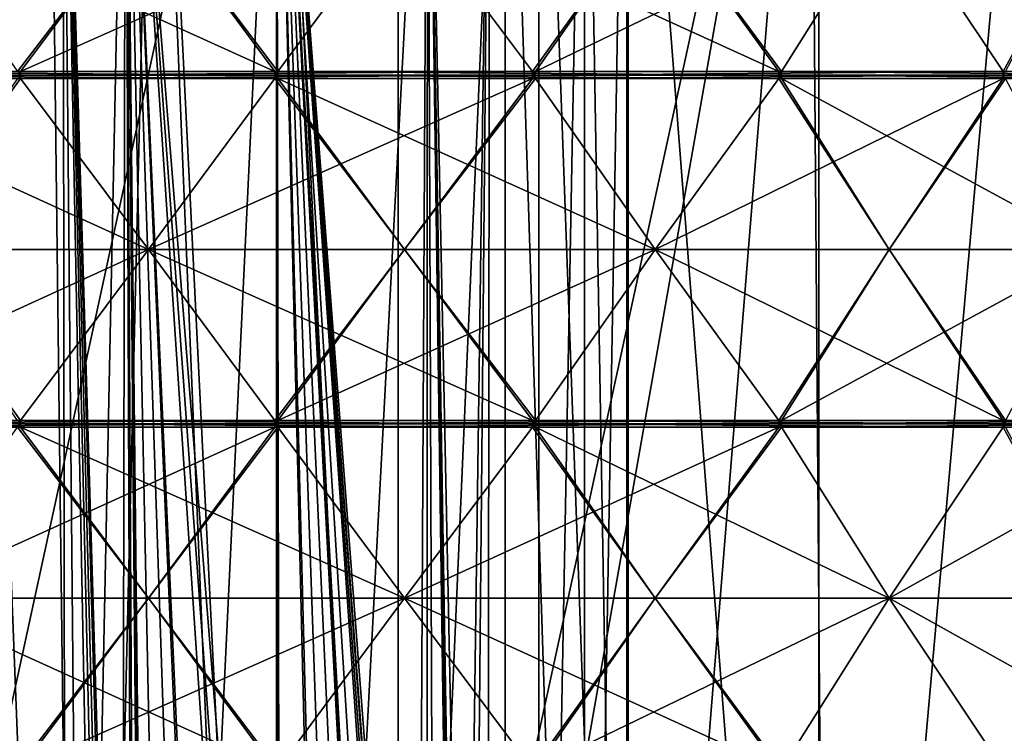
# Model space of a CAD drawing. Header units: millimetres. Extents: x -22 to 22, y 0 to 166.
# Tile 116 of 119: x -4 to 10, y 146 to 156. Entities that reach past the tile are written whole.
import ezdxf

# ---------------------------------------------------------------- set-up
doc = ezdxf.new("R2010")
doc.units = ezdxf.units.MM
doc.header["$LTSCALE"] = 65.185185
for name, color, linetype in [('395', 7, 'CONTINUOUS'), ('396', 7, 'CONTINUOUS'), ('399', 7, 'CONTINUOUS'), ('402', 7, 'CONTINUOUS'), ('405', 7, 'CONTINUOUS'), ('418', 7, 'CONTINUOUS'), ('425', 7, 'CONTINUOUS'), ('426', 7, 'CONTINUOUS'), ('427', 7, 'CONTINUOUS'), ('432', 7, 'CONTINUOUS'), ('433', 7, 'CONTINUOUS'), ('440', 7, 'CONTINUOUS'), ('441', 7, 'CONTINUOUS'), ('442', 7, 'CONTINUOUS'), ('447', 7, 'CONTINUOUS'), ('503', 7, 'CONTINUOUS'), ('510', 7, 'CONTINUOUS'), ('511', 7, 'CONTINUOUS'), ('516', 7, 'CONTINUOUS'), ('517', 7, 'CONTINUOUS'), ('518', 7, 'CONTINUOUS'), ('525', 7, 'CONTINUOUS'), ('526', 7, 'CONTINUOUS'), ('531', 7, 'CONTINUOUS'), ('532', 7, 'CONTINUOUS'), ('609', 7, 'CONTINUOUS'), ('612', 7, 'CONTINUOUS'), ('616', 7, 'CONTINUOUS'), ('619', 7, 'CONTINUOUS'), ('623', 7, 'CONTINUOUS'), ('655', 7, 'CONTINUOUS'), ('659', 7, 'CONTINUOUS'), ('663', 7, 'CONTINUOUS'), ('666', 7, 'CONTINUOUS'), ('670', 7, 'CONTINUOUS')]:
    doc.layers.add(name, color=color, linetype=linetype)

msp = doc.modelspace()

# ---------------------------------------------------------------- linework, layer by layer
at = {"layer": '395', "linetype": 'CONTINUOUS'}
for points in [[(1.993, 122, 1.769), (0.081, 122, 2.458), (2.202, 162, 1.579), (1.993, 122, 1.769)], [(2.202, 162, 1.579), (0.081, 122, 2.458), (0.081, 162, 2.458), (2.202, 162, 1.579)], [(0.724, 135.519, -3.473), (0.772, 135.505, -3.462), (0.081, 162, -3.542), (0.724, 135.519, -3.473)], [(0.132, 135.546, -3.542), (0.724, 135.519, -3.473), (0.081, 162, -3.542), (0.132, 135.546, -3.542)], [(0.772, 135.505, -3.462), (1.015, 135.369, -3.393), (0.081, 162, -3.542), (0.772, 135.505, -3.462)], [(1.015, 135.369, -3.393), (1.3, 134.998, -3.284), (0.081, 162, -3.542), (1.015, 135.369, -3.393)], [(0.106, 135.544, -3.542), (0.132, 135.546, -3.542), (0.081, 162, -3.542), (0.106, 135.544, -3.542)], [(0.081, 135.542, -3.542), (0.106, 135.544, -3.542), (0.081, 162, -3.542), (0.081, 135.542, -3.542)], [(1.3, 134.998, -3.284), (1.548, 134.503, -3.159), (0.081, 162, -3.542), (1.3, 134.998, -3.284)], [(1.548, 134.503, -3.159), (1.576, 134.475, -3.143), (0.081, 162, -3.542), (1.548, 134.503, -3.159)], [(2.119, 134.612, -2.743), (2.196, 134.419, -2.67), (0.081, 162, -3.542), (2.119, 134.612, -2.743)], [(0.081, 162, -3.542), (2.196, 134.419, -2.67), (2.202, 162, -2.664), (0.081, 162, -3.542)], [(2.104, 134.633, -2.757), (2.119, 134.612, -2.743), (0.081, 162, -3.542), (2.104, 134.633, -2.757)], [(2.047, 134.678, -2.808), (2.104, 134.633, -2.757), (0.081, 162, -3.542), (2.047, 134.678, -2.808)], [(2, 134.674, -2.848), (2.047, 134.678, -2.808), (0.081, 162, -3.542), (2, 134.674, -2.848)], [(1.79, 134.529, -3.008), (2, 134.674, -2.848), (0.081, 162, -3.542), (1.79, 134.529, -3.008)], [(1.603, 134.446, -3.127), (1.79, 134.529, -3.008), (0.081, 162, -3.542), (1.603, 134.446, -3.127)], [(1.576, 134.475, -3.143), (1.603, 134.446, -3.127), (0.081, 162, -3.542), (1.576, 134.475, -3.143)], [(3.028, 122, 0.02), (1.993, 122, 1.769), (2.202, 162, 1.579), (3.028, 122, 0.02)], [(2.196, 134.419, -2.67), (2.31, 132.908, -2.55), (2.202, 162, -2.664), (2.196, 134.419, -2.67)], [(3.081, 162, -0.542), (3.028, 122, 0.02), (2.202, 162, 1.579), (3.081, 162, -0.542)], [(2.611, 132.712, -2.154), (2.612, 132.918, -2.153), (2.202, 162, -2.664), (2.611, 132.712, -2.154)], [(2.31, 132.908, -2.55), (2.611, 132.712, -2.154), (2.202, 162, -2.664), (2.31, 132.908, -2.55)], [(2.624, 133.127, -2.133), (2.64, 133.236, -2.108), (2.202, 162, -2.664), (2.624, 133.127, -2.133)], [(2.612, 132.918, -2.153), (2.624, 133.127, -2.133), (2.202, 162, -2.664), (2.612, 132.918, -2.153)], [(2.64, 133.236, -2.108), (2.659, 133.247, -2.077), (2.202, 162, -2.664), (2.64, 133.236, -2.108)], [(2.659, 133.247, -2.077), (2.674, 133.165, -2.05), (2.202, 162, -2.664), (2.659, 133.247, -2.077)], [(2.674, 133.165, -2.05), (2.68, 132.94, -2.04), (2.202, 162, -2.664), (2.674, 133.165, -2.05)], [(2.202, 162, -2.664), (2.68, 132.94, -2.04), (3.081, 162, -0.542), (2.202, 162, -2.664)], [(2.68, 132.94, -2.04), (2.71, 122, -1.987), (3.081, 162, -0.542), (2.68, 132.94, -2.04)], [(2.71, 122, -1.987), (3.028, 122, 0.02), (3.081, 162, -0.542), (2.71, 122, -1.987)]]:
    msp.add_3dface(points, dxfattribs=at)
at = {"layer": '396', "linetype": 'CONTINUOUS'}
for points in [[(-2.866, 122, 0.02), (-2.548, 122, -1.987), (-2.919, 162, -0.542), (-2.866, 122, 0.02)], [(-2.041, 162, 1.579), (-2.866, 122, 0.02), (-2.919, 162, -0.542), (-2.041, 162, 1.579)], [(-2.919, 162, -0.542), (-2.548, 122, -1.987), (-2.362, 133.087, -2.284), (-2.919, 162, -0.542)], [(-2.041, 162, -2.664), (-2.919, 162, -0.542), (-2.094, 134.326, -2.609), (-2.041, 162, -2.664)], [(-2.094, 134.326, -2.609), (-2.919, 162, -0.542), (-2.136, 134.333, -2.563), (-2.094, 134.326, -2.609)], [(-2.136, 134.333, -2.563), (-2.919, 162, -0.542), (-2.203, 134.239, -2.487), (-2.136, 134.333, -2.563)], [(-2.203, 134.239, -2.487), (-2.919, 162, -0.542), (-2.279, 133.957, -2.394), (-2.203, 134.239, -2.487)], [(-2.279, 133.957, -2.394), (-2.919, 162, -0.542), (-2.362, 133.087, -2.284), (-2.279, 133.957, -2.394)], [(-1.831, 122, 1.769), (-2.866, 122, 0.02), (-2.041, 162, 1.579), (-1.831, 122, 1.769)], [(-1.937, 134.096, -2.762), (-2.041, 162, -2.664), (-2.094, 134.326, -2.609), (-1.937, 134.096, -2.762)], [(0.081, 162, 2.458), (-1.831, 122, 1.769), (-2.041, 162, 1.579), (0.081, 162, 2.458)], [(-0.27, 135.522, -3.522), (-0.097, 135.53, -3.537), (-2.041, 162, -2.664), (-0.27, 135.522, -3.522)], [(-0.27, 135.522, -3.522), (-2.041, 162, -2.664), (-0.847, 135.429, -3.395), (-0.27, 135.522, -3.522)], [(-0.097, 135.53, -3.537), (0.081, 135.542, -3.542), (-2.041, 162, -2.664), (-0.097, 135.53, -3.537)], [(0.081, 135.542, -3.542), (0.081, 162, -3.542), (-2.041, 162, -2.664), (0.081, 135.542, -3.542)], [(-0.847, 135.429, -3.395), (-2.041, 162, -2.664), (-0.886, 135.413, -3.382), (-0.847, 135.429, -3.395)], [(-0.886, 135.413, -3.382), (-2.041, 162, -2.664), (-1.143, 135.234, -3.282), (-0.886, 135.413, -3.382)], [(-1.143, 135.234, -3.282), (-2.041, 162, -2.664), (-1.476, 134.719, -3.107), (-1.143, 135.234, -3.282)], [(-1.476, 134.719, -3.107), (-2.041, 162, -2.664), (-1.739, 134.048, -2.927), (-1.476, 134.719, -3.107)], [(-1.739, 134.048, -2.927), (-2.041, 162, -2.664), (-1.768, 133.996, -2.905), (-1.739, 134.048, -2.927)], [(-1.768, 133.996, -2.905), (-2.041, 162, -2.664), (-1.795, 133.943, -2.883), (-1.768, 133.996, -2.905)], [(-1.795, 133.943, -2.883), (-2.041, 162, -2.664), (-1.937, 134.096, -2.762), (-1.795, 133.943, -2.883)], [(0.081, 122, 2.458), (-1.831, 122, 1.769), (0.081, 162, 2.458), (0.081, 122, 2.458)]]:
    msp.add_3dface(points, dxfattribs=at)
at = {"layer": '399', "linetype": 'CONTINUOUS'}
for points in [[(-7.419, 163.5, 12.948), (0.081, 163.5, 14.958), (-7.419, 129, 12.948), (-7.419, 163.5, 12.948)], [(-7.419, 129, 12.948), (0.081, 163.5, 14.958), (0.081, 129, 14.958), (-7.419, 129, 12.948)], [(4.147, 121, 14.396), (0.081, 121, 14.958), (7.581, 163.5, 12.948), (4.147, 121, 14.396)], [(7.581, 163.5, 12.948), (0.081, 121, 14.958), (0.081, 129, 14.958), (7.581, 163.5, 12.948)], [(0.081, 163.5, 14.958), (7.581, 163.5, 12.948), (0.081, 129, 14.958), (0.081, 163.5, 14.958)], [(7.909, 121, 12.753), (4.147, 121, 14.396), (7.581, 163.5, 12.948), (7.909, 121, 12.753)], [(13.071, 163.5, 7.458), (7.909, 121, 12.753), (7.581, 163.5, 12.948), (13.071, 163.5, 7.458)], [(11.085, 121, 10.152), (7.909, 121, 12.753), (13.071, 163.5, 7.458), (11.085, 121, 10.152)]]:
    msp.add_3dface(points, dxfattribs=at)
at = {"layer": '402', "linetype": 'CONTINUOUS'}
for points in [[(-4.471, 122, 2.026), (-2.627, 122, 4.161), (-4.249, 163.5, 2.457), (-4.471, 122, 2.026)], [(-4.249, 163.5, 2.457), (-2.627, 122, 4.161), (-3.133, 163.5, 3.788), (-4.249, 163.5, 2.457)], [(-3.133, 163.5, 3.788), (-2.627, 122, 4.161), (-1.629, 163.5, 4.656), (-3.133, 163.5, 3.788)], [(-2.627, 122, 4.161), (0.081, 122, 4.958), (-1.629, 163.5, 4.656), (-2.627, 122, 4.161)], [(-1.629, 163.5, 4.656), (0.081, 122, 4.958), (0.081, 129, 4.958), (-1.629, 163.5, 4.656)], [(0.081, 163.5, 4.958), (-1.629, 163.5, 4.656), (0.081, 129, 4.958), (0.081, 163.5, 4.958)], [(1.791, 163.5, 4.656), (0.081, 163.5, 4.958), (1.791, 129, 4.656), (1.791, 163.5, 4.656)], [(1.791, 129, 4.656), (0.081, 163.5, 4.958), (0.081, 129, 4.958), (1.791, 129, 4.656)], [(3.295, 163.5, 3.788), (1.791, 163.5, 4.656), (1.791, 129, 4.656), (3.295, 163.5, 3.788)], [(3.295, 129, 3.788), (3.295, 163.5, 3.788), (1.791, 129, 4.656), (3.295, 129, 3.788)], [(4.411, 163.5, 2.457), (3.295, 163.5, 3.788), (4.411, 129, 2.458), (4.411, 163.5, 2.457)], [(4.411, 129, 2.458), (3.295, 163.5, 3.788), (3.295, 129, 3.788), (4.411, 129, 2.458)], [(5.005, 163.5, -0.911), (4.411, 129, -2.542), (4.411, 163.5, -2.542), (5.005, 163.5, -0.911)], [(4.411, 129, -2.542), (5.005, 163.5, -0.911), (5.005, 129, -0.911), (4.411, 129, -2.542)], [(5.005, 163.5, 0.826), (4.411, 163.5, 2.457), (5.005, 129, 0.826), (5.005, 163.5, 0.826)], [(5.005, 129, 0.826), (4.411, 163.5, 2.457), (4.411, 129, 2.458), (5.005, 129, 0.826)], [(5.005, 163.5, -0.911), (5.005, 163.5, 0.826), (5.005, 129, -0.911), (5.005, 163.5, -0.911)], [(5.005, 129, -0.911), (5.005, 163.5, 0.826), (5.005, 129, 0.826), (5.005, 129, -0.911)]]:
    msp.add_3dface(points, dxfattribs=at)
at = {"layer": '405', "linetype": 'CONTINUOUS'}
for points in [[(4.411, 129, -2.542), (3.768, 129, -5.565), (4.411, 163.5, -2.542), (4.411, 129, -2.542)], [(3.768, 129, -5.565), (5.025, 129, -8.388), (3.768, 163.5, -5.565), (3.768, 129, -5.565)], [(4.411, 163.5, -2.542), (3.768, 129, -5.565), (3.768, 163.5, -5.565), (4.411, 163.5, -2.542)], [(5.025, 129, -8.388), (5.025, 163.5, -8.388), (3.768, 163.5, -5.565), (5.025, 129, -8.388)], [(5.025, 129, -8.388), (7.702, 129, -9.933), (5.025, 163.5, -8.388), (5.025, 129, -8.388)], [(7.702, 129, -9.933), (7.701, 163.5, -9.933), (5.025, 163.5, -8.388), (7.702, 129, -9.933)], [(7.702, 129, -9.933), (10.775, 163.5, -9.61), (7.701, 163.5, -9.933), (7.702, 129, -9.933)], [(7.702, 129, -9.933), (10.775, 129, -9.61), (10.775, 163.5, -9.61), (7.702, 129, -9.933)]]:
    msp.add_3dface(points, dxfattribs=at)
at = {"layer": '418', "linetype": 'CONTINUOUS'}
for points in [[(0.06, 155.248, -17.442), (-1.719, 157.65, -17.162), (0.101, 155.248, -17.442), (0.06, 155.248, -17.442)], [(0.101, 155.248, -17.442), (-1.719, 157.65, -17.162), (1.88, 157.65, -17.162), (0.101, 155.248, -17.442)], [(0.081, 155.248, -17.442), (0.06, 155.248, -17.442), (0.101, 155.248, -17.442), (0.081, 155.248, -17.442)]]:
    msp.add_3dface(points, dxfattribs=at)
at = {"layer": '425', "linetype": 'CONTINUOUS'}
for points in [[(-5.239, 157.65, 16.329), (-3.557, 155.248, 16.973), (-1.719, 157.65, 17.077), (-5.239, 157.65, 16.329)], [(-3.557, 155.248, 16.973), (-3.517, 155.248, 16.982), (-1.719, 157.65, 17.077), (-3.557, 155.248, 16.973)], [(-3.537, 155.248, 16.977), (-3.517, 155.248, 16.982), (-3.557, 155.248, 16.973), (-3.537, 155.248, 16.977)]]:
    msp.add_3dface(points, dxfattribs=at)
at = {"layer": '426', "linetype": 'CONTINUOUS'}
for points in [[(1.88, 157.65, 17.077), (3.678, 155.248, 16.982), (5.4, 157.65, 16.329), (1.88, 157.65, 17.077)], [(3.678, 155.248, 16.982), (3.719, 155.248, 16.973), (5.4, 157.65, 16.329), (3.678, 155.248, 16.982)], [(3.698, 155.248, 16.977), (3.719, 155.248, 16.973), (3.678, 155.248, 16.982), (3.698, 155.248, 16.977)]]:
    msp.add_3dface(points, dxfattribs=at)
at = {"layer": '427', "linetype": 'CONTINUOUS'}
for points in [[(8.688, 157.65, 14.865), (10.292, 155.248, 14.047), (11.599, 157.65, 12.75), (8.688, 157.65, 14.865)], [(10.292, 155.248, 14.047), (10.325, 155.248, 14.022), (11.599, 157.65, 12.75), (10.292, 155.248, 14.047)], [(10.308, 155.248, 14.034), (10.325, 155.248, 14.022), (10.292, 155.248, 14.047), (10.308, 155.248, 14.034)]]:
    msp.add_3dface(points, dxfattribs=at)
at = {"layer": '432', "linetype": 'CONTINUOUS'}
for points in [[(7.177, 155.248, -15.93), (7.139, 155.248, -15.946), (5.4, 157.65, -16.414), (7.177, 155.248, -15.93)], [(8.688, 157.65, -14.95), (7.177, 155.248, -15.93), (5.4, 157.65, -16.414), (8.688, 157.65, -14.95)], [(7.158, 155.248, -15.938), (7.139, 155.248, -15.946), (7.177, 155.248, -15.93), (7.158, 155.248, -15.938)]]:
    msp.add_3dface(points, dxfattribs=at)
at = {"layer": '433', "linetype": 'CONTINUOUS'}
for points in [[(0.06, 155.152, -17.442), (1.88, 152.75, -17.162), (-1.719, 152.75, -17.162), (0.06, 155.152, -17.442)], [(0.101, 155.152, -17.442), (1.88, 152.75, -17.162), (0.06, 155.152, -17.442), (0.101, 155.152, -17.442)], [(0.081, 155.152, -17.442), (0.101, 155.152, -17.442), (0.06, 155.152, -17.442), (0.081, 155.152, -17.442)], [(-1.719, 152.75, -17.162), (3.678, 150.348, -17.066), (-3.517, 150.348, -17.066), (-1.719, 152.75, -17.162)], [(1.88, 152.75, -17.162), (3.678, 150.348, -17.066), (-1.719, 152.75, -17.162), (1.88, 152.75, -17.162)], [(3.678, 150.348, -17.066), (3.678, 150.3, -17.066), (-3.517, 150.348, -17.066), (3.678, 150.348, -17.066)], [(-3.517, 150.348, -17.066), (3.678, 150.3, -17.066), (-3.517, 150.3, -17.066), (-3.517, 150.348, -17.066)], [(3.678, 150.3, -17.066), (3.678, 150.252, -17.066), (-3.517, 150.3, -17.066), (3.678, 150.3, -17.066)], [(-3.517, 150.3, -17.066), (3.678, 150.252, -17.066), (-3.517, 150.252, -17.066), (-3.517, 150.3, -17.066)], [(-3.517, 150.252, -17.066), (3.678, 150.252, -17.066), (1.88, 147.85, -17.162), (-3.517, 150.252, -17.066)], [(-1.719, 147.85, -17.162), (-3.517, 150.252, -17.066), (1.88, 147.85, -17.162), (-1.719, 147.85, -17.162)], [(0.06, 145.448, -17.442), (-1.719, 147.85, -17.162), (0.101, 145.448, -17.442), (0.06, 145.448, -17.442)], [(0.101, 145.448, -17.442), (-1.719, 147.85, -17.162), (1.88, 147.85, -17.162), (0.101, 145.448, -17.442)]]:
    msp.add_3dface(points, dxfattribs=at)
at = {"layer": '440', "linetype": 'CONTINUOUS'}
for points in [[(-3.557, 155.152, 16.973), (-5.239, 152.75, 16.329), (-3.517, 155.152, 16.982), (-3.557, 155.152, 16.973)], [(-3.517, 155.152, 16.982), (-5.239, 152.75, 16.329), (-1.719, 152.75, 17.077), (-3.517, 155.152, 16.982)], [(-3.537, 155.152, 16.977), (-3.557, 155.152, 16.973), (-3.517, 155.152, 16.982), (-3.537, 155.152, 16.977)], [(-5.239, 152.75, 16.329), (-6.978, 150.348, 15.862), (-1.719, 152.75, 17.077), (-5.239, 152.75, 16.329)], [(-1.719, 152.75, 17.077), (-6.978, 150.348, 15.862), (0.06, 150.348, 17.358), (-1.719, 152.75, 17.077)], [(-6.978, 150.348, 15.862), (-6.978, 150.3, 15.862), (0.06, 150.348, 17.358), (-6.978, 150.348, 15.862)], [(0.06, 150.348, 17.358), (-6.978, 150.3, 15.862), (0.06, 150.3, 17.358), (0.06, 150.348, 17.358)], [(-6.978, 150.3, 15.862), (-6.978, 150.252, 15.862), (0.06, 150.3, 17.358), (-6.978, 150.3, 15.862)], [(0.06, 150.3, 17.358), (-6.978, 150.252, 15.862), (0.06, 150.252, 17.358), (0.06, 150.3, 17.358)], [(-6.978, 150.252, 15.862), (-5.239, 147.85, 16.329), (0.06, 150.252, 17.358), (-6.978, 150.252, 15.862)], [(0.06, 150.252, 17.358), (-5.239, 147.85, 16.329), (-1.719, 147.85, 17.077), (0.06, 150.252, 17.358)], [(-5.239, 147.85, 16.329), (-3.557, 145.448, 16.973), (-1.719, 147.85, 17.077), (-5.239, 147.85, 16.329)], [(-3.557, 145.448, 16.973), (-3.517, 145.448, 16.982), (-1.719, 147.85, 17.077), (-3.557, 145.448, 16.973)]]:
    msp.add_3dface(points, dxfattribs=at)
at = {"layer": '441', "linetype": 'CONTINUOUS'}
for points in [[(3.678, 155.152, 16.982), (1.88, 152.75, 17.077), (3.719, 155.152, 16.973), (3.678, 155.152, 16.982)], [(3.719, 155.152, 16.973), (1.88, 152.75, 17.077), (5.4, 152.75, 16.329), (3.719, 155.152, 16.973)], [(3.698, 155.152, 16.977), (3.678, 155.152, 16.982), (3.719, 155.152, 16.973), (3.698, 155.152, 16.977)], [(1.88, 152.75, 17.077), (0.101, 150.348, 17.358), (5.4, 152.75, 16.329), (1.88, 152.75, 17.077)], [(5.4, 152.75, 16.329), (0.101, 150.348, 17.358), (7.139, 150.348, 15.862), (5.4, 152.75, 16.329)], [(0.101, 150.348, 17.358), (0.101, 150.3, 17.358), (7.139, 150.348, 15.862), (0.101, 150.348, 17.358)], [(7.139, 150.348, 15.862), (0.101, 150.3, 17.358), (7.139, 150.3, 15.862), (7.139, 150.348, 15.862)], [(0.101, 150.3, 17.358), (0.101, 150.252, 17.358), (7.139, 150.3, 15.862), (0.101, 150.3, 17.358)], [(7.139, 150.3, 15.862), (0.101, 150.252, 17.358), (7.139, 150.252, 15.862), (7.139, 150.3, 15.862)], [(0.101, 150.252, 17.358), (1.88, 147.85, 17.077), (7.139, 150.252, 15.862), (0.101, 150.252, 17.358)], [(7.139, 150.252, 15.862), (1.88, 147.85, 17.077), (5.4, 147.85, 16.329), (7.139, 150.252, 15.862)], [(1.88, 147.85, 17.077), (3.678, 145.448, 16.982), (5.4, 147.85, 16.329), (1.88, 147.85, 17.077)], [(3.678, 145.448, 16.982), (3.719, 145.448, 16.973), (5.4, 147.85, 16.329), (3.678, 145.448, 16.982)]]:
    msp.add_3dface(points, dxfattribs=at)
at = {"layer": '442', "linetype": 'CONTINUOUS'}
for points in [[(10.292, 155.152, 14.047), (8.688, 152.75, 14.865), (10.325, 155.152, 14.022), (10.292, 155.152, 14.047)], [(10.325, 155.152, 14.022), (8.688, 152.75, 14.865), (11.599, 152.75, 12.75), (10.325, 155.152, 14.022)], [(10.308, 155.152, 14.034), (10.292, 155.152, 14.047), (10.325, 155.152, 14.022), (10.308, 155.152, 14.034)], [(8.688, 152.75, 14.865), (7.177, 150.348, 15.845), (11.599, 152.75, 12.75), (8.688, 152.75, 14.865)], [(11.599, 152.75, 12.75), (7.177, 150.348, 15.845), (12.998, 150.348, 11.616), (11.599, 152.75, 12.75)], [(7.177, 150.348, 15.845), (7.177, 150.3, 15.845), (12.998, 150.348, 11.616), (7.177, 150.348, 15.845)], [(12.998, 150.348, 11.616), (7.177, 150.3, 15.845), (12.998, 150.3, 11.616), (12.998, 150.348, 11.616)], [(7.177, 150.3, 15.845), (7.177, 150.252, 15.845), (12.998, 150.3, 11.616), (7.177, 150.3, 15.845)], [(12.998, 150.3, 11.616), (7.177, 150.252, 15.845), (12.998, 150.252, 11.616), (12.998, 150.3, 11.616)], [(7.177, 150.252, 15.845), (8.688, 147.85, 14.865), (12.998, 150.252, 11.616), (7.177, 150.252, 15.845)], [(12.998, 150.252, 11.616), (8.688, 147.85, 14.865), (11.599, 147.85, 12.75), (12.998, 150.252, 11.616)], [(8.688, 147.85, 14.865), (10.292, 145.448, 14.047), (11.599, 147.85, 12.75), (8.688, 147.85, 14.865)], [(10.292, 145.448, 14.047), (10.325, 145.448, 14.022), (11.599, 147.85, 12.75), (10.292, 145.448, 14.047)]]:
    msp.add_3dface(points, dxfattribs=at)
at = {"layer": '447', "linetype": 'CONTINUOUS'}
for points in [[(7.139, 155.152, -15.946), (8.688, 152.75, -14.95), (5.4, 152.75, -16.414), (7.139, 155.152, -15.946)], [(7.177, 155.152, -15.93), (8.688, 152.75, -14.95), (7.139, 155.152, -15.946), (7.177, 155.152, -15.93)], [(7.158, 155.152, -15.938), (7.177, 155.152, -15.93), (7.139, 155.152, -15.946), (7.158, 155.152, -15.938)], [(5.4, 152.75, -16.414), (10.292, 150.348, -14.131), (3.719, 150.348, -17.058), (5.4, 152.75, -16.414)], [(8.688, 152.75, -14.95), (10.292, 150.348, -14.131), (5.4, 152.75, -16.414), (8.688, 152.75, -14.95)], [(3.719, 150.348, -17.058), (10.292, 150.3, -14.131), (3.718, 150.3, -17.058), (3.719, 150.348, -17.058)], [(10.292, 150.3, -14.131), (10.292, 150.252, -14.131), (3.718, 150.3, -17.058), (10.292, 150.3, -14.131)], [(3.718, 150.3, -17.058), (10.292, 150.252, -14.131), (3.719, 150.252, -17.058), (3.718, 150.3, -17.058)], [(10.292, 150.348, -14.131), (10.292, 150.3, -14.131), (3.719, 150.348, -17.058), (10.292, 150.348, -14.131)], [(10.292, 150.252, -14.131), (8.688, 147.85, -14.95), (3.719, 150.252, -17.058), (10.292, 150.252, -14.131)], [(3.719, 150.252, -17.058), (8.688, 147.85, -14.95), (5.4, 147.85, -16.414), (3.719, 150.252, -17.058)], [(7.177, 145.448, -15.93), (7.139, 145.448, -15.946), (5.4, 147.85, -16.414), (7.177, 145.448, -15.93)], [(8.688, 147.85, -14.95), (7.177, 145.448, -15.93), (5.4, 147.85, -16.414), (8.688, 147.85, -14.95)]]:
    msp.add_3dface(points, dxfattribs=at)
at = {"layer": '503', "linetype": 'CONTINUOUS'}
for points in [[(0.06, 155.248, -17.442), (-6.978, 155.248, -15.946), (-5.239, 157.65, -16.414), (0.06, 155.248, -17.442)], [(-1.719, 157.65, -17.162), (0.06, 155.248, -17.442), (-5.239, 157.65, -16.414), (-1.719, 157.65, -17.162)], [(-6.978, 155.248, -15.946), (0.06, 155.248, -17.442), (0.06, 155.2, -17.442), (-6.978, 155.248, -15.946)], [(-6.978, 155.2, -15.946), (-6.978, 155.248, -15.946), (0.06, 155.2, -17.442), (-6.978, 155.2, -15.946)], [(0.06, 155.152, -17.442), (-6.978, 155.152, -15.946), (-6.978, 155.2, -15.946), (0.06, 155.152, -17.442)], [(0.06, 155.152, -17.442), (-6.978, 155.2, -15.946), (0.06, 155.2, -17.442), (0.06, 155.152, -17.442)], [(0.06, 155.152, -17.442), (-1.719, 152.75, -17.162), (-6.978, 155.152, -15.946), (0.06, 155.152, -17.442)], [(-1.719, 152.75, -17.162), (-5.239, 152.75, -16.414), (-6.978, 155.152, -15.946), (-1.719, 152.75, -17.162)], [(-1.719, 152.75, -17.162), (-3.517, 150.348, -17.066), (-5.239, 152.75, -16.414), (-1.719, 152.75, -17.162)], [(-3.517, 150.348, -17.066), (-3.557, 150.348, -17.058), (-5.239, 152.75, -16.414), (-3.517, 150.348, -17.066)], [(-3.557, 150.348, -17.058), (-3.517, 150.348, -17.066), (-3.537, 150.348, -17.062), (-3.557, 150.348, -17.058)]]:
    msp.add_3dface(points, dxfattribs=at)
at = {"layer": '510', "linetype": 'CONTINUOUS'}
for points in [[(-1.719, 157.65, 17.077), (-3.517, 155.248, 16.982), (1.88, 157.65, 17.077), (-1.719, 157.65, 17.077)], [(-3.517, 155.248, 16.982), (3.678, 155.248, 16.982), (1.88, 157.65, 17.077), (-3.517, 155.248, 16.982)], [(3.678, 155.248, 16.982), (-3.517, 155.248, 16.982), (-3.517, 155.2, 16.982), (3.678, 155.248, 16.982)], [(3.678, 155.248, 16.982), (-3.517, 155.2, 16.982), (3.678, 155.2, 16.982), (3.678, 155.248, 16.982)], [(-3.517, 155.152, 16.982), (3.678, 155.152, 16.982), (3.678, 155.2, 16.982), (-3.517, 155.152, 16.982)], [(-3.517, 155.2, 16.982), (-3.517, 155.152, 16.982), (3.678, 155.2, 16.982), (-3.517, 155.2, 16.982)], [(-3.517, 155.152, 16.982), (-1.719, 152.75, 17.077), (3.678, 155.152, 16.982), (-3.517, 155.152, 16.982)], [(-1.719, 152.75, 17.077), (1.88, 152.75, 17.077), (3.678, 155.152, 16.982), (-1.719, 152.75, 17.077)], [(-1.719, 152.75, 17.077), (0.06, 150.348, 17.358), (1.88, 152.75, 17.077), (-1.719, 152.75, 17.077)], [(0.06, 150.348, 17.358), (0.101, 150.348, 17.358), (1.88, 152.75, 17.077), (0.06, 150.348, 17.358)], [(0.101, 150.348, 17.358), (0.06, 150.348, 17.358), (0.081, 150.348, 17.358), (0.101, 150.348, 17.358)]]:
    msp.add_3dface(points, dxfattribs=at)
at = {"layer": '511', "linetype": 'CONTINUOUS'}
for points in [[(5.4, 157.65, 16.329), (3.719, 155.248, 16.973), (8.688, 157.65, 14.865), (5.4, 157.65, 16.329)], [(3.719, 155.248, 16.973), (10.292, 155.248, 14.047), (8.688, 157.65, 14.865), (3.719, 155.248, 16.973)], [(10.292, 155.248, 14.047), (3.719, 155.248, 16.973), (3.718, 155.2, 16.973), (10.292, 155.248, 14.047)], [(10.292, 155.2, 14.046), (10.292, 155.248, 14.047), (3.718, 155.2, 16.973), (10.292, 155.2, 14.046)], [(3.719, 155.152, 16.973), (10.292, 155.2, 14.046), (3.718, 155.2, 16.973), (3.719, 155.152, 16.973)], [(3.719, 155.152, 16.973), (10.292, 155.152, 14.047), (10.292, 155.2, 14.046), (3.719, 155.152, 16.973)], [(3.719, 155.152, 16.973), (5.4, 152.75, 16.329), (10.292, 155.152, 14.047), (3.719, 155.152, 16.973)], [(5.4, 152.75, 16.329), (8.688, 152.75, 14.865), (10.292, 155.152, 14.047), (5.4, 152.75, 16.329)], [(5.4, 152.75, 16.329), (7.139, 150.348, 15.862), (8.688, 152.75, 14.865), (5.4, 152.75, 16.329)], [(7.139, 150.348, 15.862), (7.177, 150.348, 15.845), (8.688, 152.75, 14.865), (7.139, 150.348, 15.862)], [(7.177, 150.348, 15.845), (7.139, 150.348, 15.862), (7.158, 150.348, 15.853), (7.177, 150.348, 15.845)]]:
    msp.add_3dface(points, dxfattribs=at)
at = {"layer": '516', "linetype": 'CONTINUOUS'}
for points in [[(12.998, 155.248, -11.701), (7.177, 155.248, -15.93), (8.688, 157.65, -14.95), (12.998, 155.248, -11.701)], [(11.599, 157.65, -12.835), (12.998, 155.248, -11.701), (8.688, 157.65, -14.95), (11.599, 157.65, -12.835)], [(7.177, 155.248, -15.93), (12.998, 155.248, -11.701), (12.998, 155.2, -11.7), (7.177, 155.248, -15.93)], [(7.177, 155.2, -15.93), (7.177, 155.248, -15.93), (12.998, 155.2, -11.7), (7.177, 155.2, -15.93)], [(12.998, 155.152, -11.701), (7.177, 155.152, -15.93), (7.177, 155.2, -15.93), (12.998, 155.152, -11.701)], [(12.998, 155.152, -11.701), (7.177, 155.2, -15.93), (12.998, 155.2, -11.7), (12.998, 155.152, -11.701)], [(12.998, 155.152, -11.701), (11.599, 152.75, -12.835), (7.177, 155.152, -15.93), (12.998, 155.152, -11.701)], [(11.599, 152.75, -12.835), (8.688, 152.75, -14.95), (7.177, 155.152, -15.93), (11.599, 152.75, -12.835)], [(11.599, 152.75, -12.835), (10.325, 150.348, -14.107), (8.688, 152.75, -14.95), (11.599, 152.75, -12.835)], [(10.325, 150.348, -14.107), (10.292, 150.348, -14.131), (8.688, 152.75, -14.95), (10.325, 150.348, -14.107)], [(10.292, 150.348, -14.131), (10.325, 150.348, -14.107), (10.308, 150.348, -14.119), (10.292, 150.348, -14.131)]]:
    msp.add_3dface(points, dxfattribs=at)
at = {"layer": '517', "linetype": 'CONTINUOUS'}
for points in [[(0.101, 155.248, -17.442), (1.88, 157.65, -17.162), (7.139, 155.248, -15.946), (0.101, 155.248, -17.442)], [(7.139, 155.248, -15.946), (1.88, 157.65, -17.162), (5.4, 157.65, -16.414), (7.139, 155.248, -15.946)], [(0.101, 155.248, -17.442), (7.139, 155.248, -15.946), (7.139, 155.2, -15.946), (0.101, 155.248, -17.442)], [(0.101, 155.2, -17.442), (0.101, 155.248, -17.442), (7.139, 155.2, -15.946), (0.101, 155.2, -17.442)], [(7.139, 155.152, -15.946), (0.101, 155.152, -17.442), (0.101, 155.2, -17.442), (7.139, 155.152, -15.946)], [(7.139, 155.152, -15.946), (0.101, 155.2, -17.442), (7.139, 155.2, -15.946), (7.139, 155.152, -15.946)], [(1.88, 152.75, -17.162), (0.101, 155.152, -17.442), (5.4, 152.75, -16.414), (1.88, 152.75, -17.162)], [(0.101, 155.152, -17.442), (7.139, 155.152, -15.946), (5.4, 152.75, -16.414), (0.101, 155.152, -17.442)], [(3.678, 150.348, -17.066), (1.88, 152.75, -17.162), (3.719, 150.348, -17.058), (3.678, 150.348, -17.066)], [(1.88, 152.75, -17.162), (5.4, 152.75, -16.414), (3.719, 150.348, -17.058), (1.88, 152.75, -17.162)], [(3.678, 150.348, -17.066), (3.719, 150.348, -17.058), (3.698, 150.348, -17.062), (3.678, 150.348, -17.066)]]:
    msp.add_3dface(points, dxfattribs=at)
at = {"layer": '518', "linetype": 'CONTINUOUS'}
for points in [[(-1.719, 147.85, -17.162), (-5.239, 147.85, -16.414), (-3.557, 150.252, -17.058), (-1.719, 147.85, -17.162)], [(-3.517, 150.252, -17.066), (-1.719, 147.85, -17.162), (-3.557, 150.252, -17.058), (-3.517, 150.252, -17.066)], [(-3.517, 150.252, -17.066), (-3.557, 150.252, -17.058), (-3.537, 150.252, -17.062), (-3.517, 150.252, -17.066)], [(0.06, 145.448, -17.442), (-6.978, 145.448, -15.946), (-5.239, 147.85, -16.414), (0.06, 145.448, -17.442)], [(-1.719, 147.85, -17.162), (0.06, 145.448, -17.442), (-5.239, 147.85, -16.414), (-1.719, 147.85, -17.162)]]:
    msp.add_3dface(points, dxfattribs=at)
at = {"layer": '525', "linetype": 'CONTINUOUS'}
for points in [[(0.06, 150.252, 17.358), (-1.719, 147.85, 17.077), (0.101, 150.252, 17.358), (0.06, 150.252, 17.358)], [(-1.719, 147.85, 17.077), (1.88, 147.85, 17.077), (0.101, 150.252, 17.358), (-1.719, 147.85, 17.077)], [(0.06, 150.252, 17.358), (0.101, 150.252, 17.358), (0.081, 150.252, 17.358), (0.06, 150.252, 17.358)], [(-1.719, 147.85, 17.077), (-3.517, 145.448, 16.982), (1.88, 147.85, 17.077), (-1.719, 147.85, 17.077)], [(-3.517, 145.448, 16.982), (3.678, 145.448, 16.982), (1.88, 147.85, 17.077), (-3.517, 145.448, 16.982)]]:
    msp.add_3dface(points, dxfattribs=at)
at = {"layer": '526', "linetype": 'CONTINUOUS'}
for points in [[(7.139, 150.252, 15.862), (5.4, 147.85, 16.329), (7.177, 150.252, 15.845), (7.139, 150.252, 15.862)], [(5.4, 147.85, 16.329), (8.688, 147.85, 14.865), (7.177, 150.252, 15.845), (5.4, 147.85, 16.329)], [(7.139, 150.252, 15.862), (7.177, 150.252, 15.845), (7.158, 150.252, 15.853), (7.139, 150.252, 15.862)], [(5.4, 147.85, 16.329), (3.719, 145.448, 16.973), (8.688, 147.85, 14.865), (5.4, 147.85, 16.329)], [(3.719, 145.448, 16.973), (10.292, 145.448, 14.047), (8.688, 147.85, 14.865), (3.719, 145.448, 16.973)]]:
    msp.add_3dface(points, dxfattribs=at)
at = {"layer": '531', "linetype": 'CONTINUOUS'}
for points in [[(11.599, 147.85, -12.835), (8.688, 147.85, -14.95), (10.292, 150.252, -14.131), (11.599, 147.85, -12.835)], [(10.325, 150.252, -14.107), (11.599, 147.85, -12.835), (10.292, 150.252, -14.131), (10.325, 150.252, -14.107)], [(10.325, 150.252, -14.107), (10.292, 150.252, -14.131), (10.308, 150.252, -14.119), (10.325, 150.252, -14.107)], [(12.998, 145.448, -11.701), (7.177, 145.448, -15.93), (8.688, 147.85, -14.95), (12.998, 145.448, -11.701)], [(11.599, 147.85, -12.835), (12.998, 145.448, -11.701), (8.688, 147.85, -14.95), (11.599, 147.85, -12.835)]]:
    msp.add_3dface(points, dxfattribs=at)
at = {"layer": '532', "linetype": 'CONTINUOUS'}
for points in [[(1.88, 147.85, -17.162), (3.678, 150.252, -17.066), (5.4, 147.85, -16.414), (1.88, 147.85, -17.162)], [(3.678, 150.252, -17.066), (3.719, 150.252, -17.058), (5.4, 147.85, -16.414), (3.678, 150.252, -17.066)], [(3.719, 150.252, -17.058), (3.678, 150.252, -17.066), (3.698, 150.252, -17.062), (3.719, 150.252, -17.058)], [(0.101, 145.448, -17.442), (1.88, 147.85, -17.162), (7.139, 145.448, -15.946), (0.101, 145.448, -17.442)], [(7.139, 145.448, -15.946), (1.88, 147.85, -17.162), (5.4, 147.85, -16.414), (7.139, 145.448, -15.946)]]:
    msp.add_3dface(points, dxfattribs=at)
at = {"layer": '609', "linetype": 'CONTINUOUS'}
for points in [[(-3.517, 155.248, 16.982), (-3.537, 155.248, 16.977), (-3.517, 155.2, 16.982), (-3.517, 155.248, 16.982)], [(-3.537, 155.248, 16.977), (-3.537, 155.152, 16.977), (-3.517, 155.152, 16.982), (-3.537, 155.248, 16.977)], [(-3.537, 155.248, 16.977), (-3.517, 155.152, 16.982), (-3.517, 155.2, 16.982), (-3.537, 155.248, 16.977)]]:
    msp.add_3dface(points, dxfattribs=at)
at = {"layer": '612', "linetype": 'CONTINUOUS'}
for points in [[(0.06, 150.348, 17.358), (0.06, 150.3, 17.358), (0.081, 150.252, 17.358), (0.06, 150.348, 17.358)], [(0.081, 150.348, 17.358), (0.06, 150.348, 17.358), (0.081, 150.252, 17.358), (0.081, 150.348, 17.358)], [(0.06, 150.3, 17.358), (0.06, 150.252, 17.358), (0.081, 150.252, 17.358), (0.06, 150.3, 17.358)], [(0.101, 150.252, 17.358), (0.101, 150.3, 17.358), (0.081, 150.348, 17.358), (0.101, 150.252, 17.358)], [(0.101, 150.252, 17.358), (0.081, 150.348, 17.358), (0.081, 150.252, 17.358), (0.101, 150.252, 17.358)], [(0.101, 150.3, 17.358), (0.101, 150.348, 17.358), (0.081, 150.348, 17.358), (0.101, 150.3, 17.358)]]:
    msp.add_3dface(points, dxfattribs=at)
at = {"layer": '616', "linetype": 'CONTINUOUS'}
for points in [[(3.698, 155.248, 16.977), (3.678, 155.248, 16.982), (3.698, 155.152, 16.977), (3.698, 155.248, 16.977)], [(3.698, 155.152, 16.977), (3.678, 155.248, 16.982), (3.678, 155.2, 16.982), (3.698, 155.152, 16.977)], [(3.719, 155.248, 16.973), (3.698, 155.248, 16.977), (3.718, 155.2, 16.973), (3.719, 155.248, 16.973)], [(3.698, 155.248, 16.977), (3.698, 155.152, 16.977), (3.719, 155.152, 16.973), (3.698, 155.248, 16.977)], [(3.698, 155.248, 16.977), (3.719, 155.152, 16.973), (3.718, 155.2, 16.973), (3.698, 155.248, 16.977)], [(3.678, 155.152, 16.982), (3.698, 155.152, 16.977), (3.678, 155.2, 16.982), (3.678, 155.152, 16.982)]]:
    msp.add_3dface(points, dxfattribs=at)
at = {"layer": '619', "linetype": 'CONTINUOUS'}
for points in [[(7.139, 150.348, 15.862), (7.139, 150.3, 15.862), (7.158, 150.252, 15.853), (7.139, 150.348, 15.862)], [(7.158, 150.348, 15.853), (7.139, 150.348, 15.862), (7.158, 150.252, 15.853), (7.158, 150.348, 15.853)], [(7.139, 150.3, 15.862), (7.139, 150.252, 15.862), (7.158, 150.252, 15.853), (7.139, 150.3, 15.862)], [(7.177, 150.252, 15.845), (7.177, 150.3, 15.845), (7.158, 150.348, 15.853), (7.177, 150.252, 15.845)], [(7.177, 150.252, 15.845), (7.158, 150.348, 15.853), (7.158, 150.252, 15.853), (7.177, 150.252, 15.845)], [(7.177, 150.3, 15.845), (7.177, 150.348, 15.845), (7.158, 150.348, 15.853), (7.177, 150.3, 15.845)]]:
    msp.add_3dface(points, dxfattribs=at)
at = {"layer": '623', "linetype": 'CONTINUOUS'}
for points in [[(10.308, 155.248, 14.034), (10.292, 155.248, 14.047), (10.308, 155.152, 14.034), (10.308, 155.248, 14.034)], [(10.308, 155.152, 14.034), (10.292, 155.248, 14.047), (10.292, 155.2, 14.046), (10.308, 155.152, 14.034)], [(10.292, 155.152, 14.047), (10.308, 155.152, 14.034), (10.292, 155.2, 14.046), (10.292, 155.152, 14.047)]]:
    msp.add_3dface(points, dxfattribs=at)
at = {"layer": '655', "linetype": 'CONTINUOUS'}
for points in [[(10.292, 150.252, -14.131), (10.292, 150.3, -14.131), (10.308, 150.348, -14.119), (10.292, 150.252, -14.131)], [(10.292, 150.252, -14.131), (10.308, 150.348, -14.119), (10.308, 150.252, -14.119), (10.292, 150.252, -14.131)], [(10.292, 150.3, -14.131), (10.292, 150.348, -14.131), (10.308, 150.348, -14.119), (10.292, 150.3, -14.131)], [(10.308, 150.348, -14.119), (10.325, 150.348, -14.107), (10.308, 150.252, -14.119), (10.308, 150.348, -14.119)]]:
    msp.add_3dface(points, dxfattribs=at)
at = {"layer": '659', "linetype": 'CONTINUOUS'}
for points in [[(7.139, 155.248, -15.946), (7.158, 155.248, -15.938), (7.139, 155.2, -15.946), (7.139, 155.248, -15.946)], [(7.158, 155.248, -15.938), (7.158, 155.152, -15.938), (7.139, 155.152, -15.946), (7.158, 155.248, -15.938)], [(7.158, 155.248, -15.938), (7.139, 155.152, -15.946), (7.139, 155.2, -15.946), (7.158, 155.248, -15.938)], [(7.158, 155.248, -15.938), (7.177, 155.248, -15.93), (7.158, 155.152, -15.938), (7.158, 155.248, -15.938)], [(7.158, 155.152, -15.938), (7.177, 155.248, -15.93), (7.177, 155.2, -15.93), (7.158, 155.152, -15.938)], [(7.177, 155.152, -15.93), (7.158, 155.152, -15.938), (7.177, 155.2, -15.93), (7.177, 155.152, -15.93)]]:
    msp.add_3dface(points, dxfattribs=at)
at = {"layer": '663', "linetype": 'CONTINUOUS'}
for points in [[(3.678, 150.252, -17.066), (3.678, 150.3, -17.066), (3.698, 150.348, -17.062), (3.678, 150.252, -17.066)], [(3.678, 150.252, -17.066), (3.698, 150.348, -17.062), (3.698, 150.252, -17.062), (3.678, 150.252, -17.066)], [(3.678, 150.3, -17.066), (3.678, 150.348, -17.066), (3.698, 150.348, -17.062), (3.678, 150.3, -17.066)], [(3.719, 150.348, -17.058), (3.718, 150.3, -17.058), (3.698, 150.252, -17.062), (3.719, 150.348, -17.058)], [(3.698, 150.348, -17.062), (3.719, 150.348, -17.058), (3.698, 150.252, -17.062), (3.698, 150.348, -17.062)], [(3.718, 150.3, -17.058), (3.719, 150.252, -17.058), (3.698, 150.252, -17.062), (3.718, 150.3, -17.058)]]:
    msp.add_3dface(points, dxfattribs=at)
at = {"layer": '666', "linetype": 'CONTINUOUS'}
for points in [[(0.06, 155.248, -17.442), (0.081, 155.248, -17.442), (0.06, 155.2, -17.442), (0.06, 155.248, -17.442)], [(0.081, 155.248, -17.442), (0.081, 155.152, -17.442), (0.06, 155.152, -17.442), (0.081, 155.248, -17.442)], [(0.081, 155.248, -17.442), (0.06, 155.152, -17.442), (0.06, 155.2, -17.442), (0.081, 155.248, -17.442)], [(0.081, 155.248, -17.442), (0.101, 155.248, -17.442), (0.081, 155.152, -17.442), (0.081, 155.248, -17.442)], [(0.081, 155.152, -17.442), (0.101, 155.248, -17.442), (0.101, 155.2, -17.442), (0.081, 155.152, -17.442)], [(0.101, 155.152, -17.442), (0.081, 155.152, -17.442), (0.101, 155.2, -17.442), (0.101, 155.152, -17.442)]]:
    msp.add_3dface(points, dxfattribs=at)
at = {"layer": '670', "linetype": 'CONTINUOUS'}
for points in [[(-3.517, 150.348, -17.066), (-3.517, 150.3, -17.066), (-3.537, 150.252, -17.062), (-3.517, 150.348, -17.066)], [(-3.537, 150.348, -17.062), (-3.517, 150.348, -17.066), (-3.537, 150.252, -17.062), (-3.537, 150.348, -17.062)], [(-3.517, 150.3, -17.066), (-3.517, 150.252, -17.066), (-3.537, 150.252, -17.062), (-3.517, 150.3, -17.066)]]:
    msp.add_3dface(points, dxfattribs=at)

doc.saveas('drawing.dxf')
